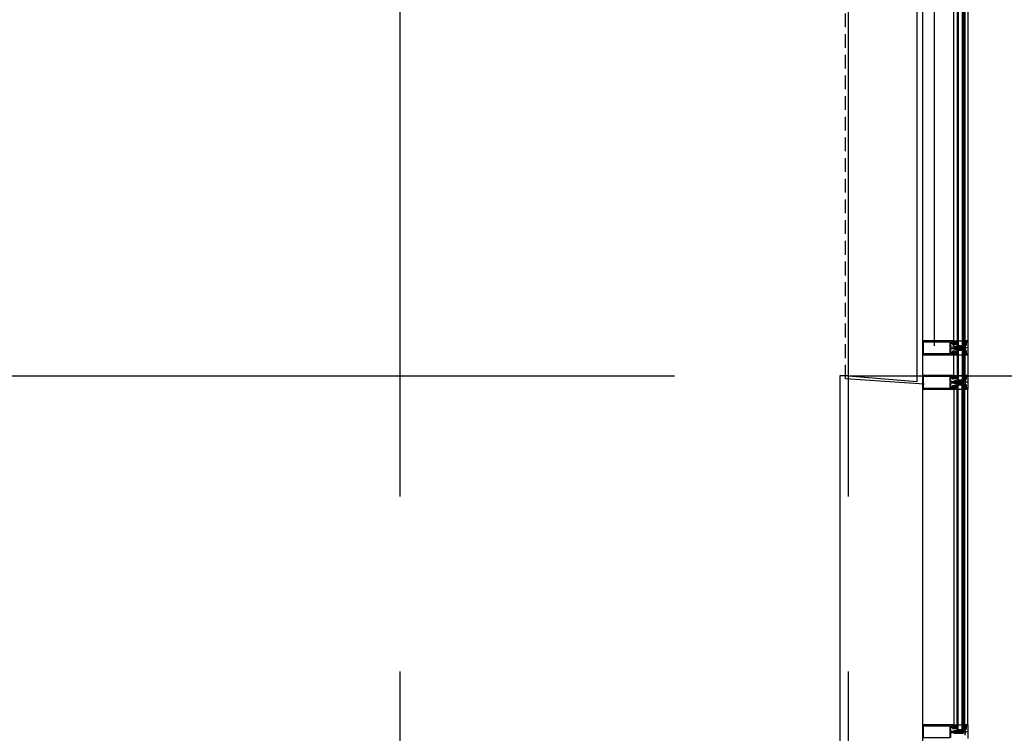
# Model space of a CAD drawing. Header units: millimetres. Extents: x -3528 to 120637, y -30575 to 25397.
# Tile 15 of 24: x 111121 to 114691, y -15206 to -12618. Entities that reach past the tile are written whole.
import ezdxf

# ---------------------------------------------------------------- set-up
doc = ezdxf.new("R2010")
doc.units = ezdxf.units.MM
doc.header["$LTSCALE"] = 100
doc.header["$MEASUREMENT"] = 0
for name, pattern in [('AUSGEZOGEN', [0]), ('CENTER', [50.8, 31.75, -6.35, 6.35, -6.35]), ('DASHED', [0.75, 0.5, -0.25])]:
    doc.linetypes.add(name, pattern=pattern)
doc.layers.get('0').update_dxf_attribs({"linetype": 'CONTINUOUS'})
for name, color, linetype in [('AL21----_BUITENWAND', 3, 'CONTINUOUS'), ('AL31----_BUITENKOZIJN', 1, 'CONTINUOUS'), ('AL42----_PLEISTERWERK', 8, 'CONTINUOUS'), ('BL$7----_STRAMIEN', 8, 'CONTINUOUS')]:
    doc.layers.add(name, color=color, linetype=linetype)
doc.styles.get("Standard").update_dxf_attribs({"font": 'arial.ttf'})

# ---------------------------------------------------------------- blocks, each defined once
blk = doc.blocks.new('204507')
at = {"color": 0, "linetype": 'ByBlock', "lineweight": -2}
blk.add_lwpolyline([(0, 0.15), (0, 9.6), (-0.2, 9.8), (-1.49, 9.8), (-1.96, 9.69), (-4.07, 8.75), (-4.5, 8.8), (-4.59, 8.96), (-3.96, 9.52), (-3.46, 9.68), (-2.7, 9.87), (-2.18, 9.97), (-1.17, 10.08), (-0.67, 10.09), (-0.07, 10.67), (-0.08, 10.81), (-0.63, 10.99), (-1.28, 10.98), (-1.8, 10.95), (-2.32, 10.89), (-4.11, 10.49), (-4.8, 10.24), (-6.58, 10.06), (-7.04, 10.85), (-7.35, 11), (-7.56, 10.85), (-8.04, 10.02), (-8.46, 9.81), (-8.75, 10.02), (-9.24, 10.85), (-9.56, 11), (-9.77, 10.83), (-10.24, 10.02), (-10.68, 9.81), (-10.97, 10.02), (-11.45, 10.85), (-11.76, 11), (-11.97, 10.85), (-12.4, 10.11), (-12.4, 0.15), (-10.4, 0.15), (-9.84, 0.3), (-9.58, 0.2), (-9.5, 0), (-9.5, -1.6), (-10.3, -1.6), (-10.3, -1.9), (-8.87, -3.33), (-8.27, -3.6), (-4.12, -3.6), (-3.51, -3.31), (-2.1, -1.9), (-2.1, -1.600001), (-2.9, -1.600001), (-2.9, 0), (-2.77, 0.25), (-2.56, 0.3), (-2, 0.15), (0, 0.15), (0, 9.6), (-0.2, 9.8), (-1.49, 9.8), (-1.96, 9.69), (-4.07, 8.75), (-4.5, 8.8), (-4.59, 8.96), (-3.96, 9.52), (-3.46, 9.68), (-2.7, 9.87), (-2.18, 9.97), (-1.17, 10.08), (-0.67, 10.09), (-0.07, 10.67), (-0.08, 10.81), (-0.63, 10.99), (-1.28, 10.98), (-1.8, 10.95), (-2.32, 10.89), (-4.11, 10.49), (-4.8, 10.24), (-6.58, 10.06), (-7.04, 10.85), (-7.35, 11), (-7.56, 10.85), (-8.04, 10.02), (-8.46, 9.81), (-8.75, 10.02), (-9.24, 10.85), (-9.56, 11), (-9.77, 10.83), (-10.24, 10.02), (-10.68, 9.81), (-10.97, 10.02), (-11.45, 10.85), (-11.76, 11), (-11.97, 10.85), (-12.4, 10.11), (-12.4, 0.15), (-10.4, 0.15), (-9.84, 0.3), (-9.58, 0.2), (-9.5, 0), (-9.5, -1.6), (-10.3, -1.6), (-10.3, -1.9), (-8.87, -3.33), (-8.27, -3.6), (-4.12, -3.6), (-3.51, -3.31), (-2.1, -1.9), (-2.1, -1.600001), (-2.9, -1.600001), (-2.9, 0), (-2.77, 0.25), (-2.56, 0.3), (-2, 0.15), (0, 0.15)], dxfattribs=at)
for points in [[(-8.45, 3.599999), (-8.45, 6.3), (-7.45, 7.3), (-4.95, 7.3), (-3.95, 6.3), (-3.95, 3.599999), (-4.54, 2.19), (-5.95, 1.6), (-6.45, 1.6), (-7.86, 2.19)], [(-4.2, -0.500001), (-4.2, -2.180001), (-4.67, -2.6), (-7.73, -2.6), (-4.67, -2.6), (-7.73, -2.6), (-8.2, -2.180001), (-8.2, -0.500001), (-8.2, -2.180001), (-8.2, -0.500001), (-7.73, 0), (-4.7, 0)]]:
    blk.add_lwpolyline(points, close=True, dxfattribs=at)
at = {"color": 0, "linetype": 'ByBlock', "lineweight": -2, "flags": 3}
blk.add_attdef('GRUPPE', (0, 0), '', height=1, dxfattribs=at)
blk = doc.blocks.new('204772')
at = {"color": 0, "linetype": 'ByBlock', "lineweight": -2}
for points in [[(0.3, 0.3), (0.29, -1.63), (-0.04, -1.87), (-0.6, -1.72), (-4.88, -1.72), (-5.34, -2.22), (-5.36, -3.57), (-6.35, -4.71), (-6.85, -4.87), (-8.62, -5.22), (-9.12, -5.26), (-9.52, -5.45), (-9.69, -5.87), (-9.61, -6.12), (-9.49, -6.17), (-9.1, -6.16), (-8.37, -6.16), (-7.64, -6.08), (-6.93, -5.94), (-6.23, -5.73), (-5.55, -5.45), (-4.9, -5.12), (-4.28, -4.72), (-3.7, -4.27), (-2.68, -3.63), (-1.5, -4.52), (-1.12, -5.92), (-1.01, -6.07), (-0.84, -6.12), (-0.62, -6.03), (-0.58, -5.98), (-0.03, -5.03), (0, -4.99), (0.16, -4.92), (0.32, -4.98), (0.36, -5.03), (0.93, -6), (0.97, -6.05), (1.15, -6.12), (1.38, -6.03), (1.42, -5.98), (1.97, -5.03), (2, -4.99), (2.16, -4.92), (2.32, -4.98), (2.36, -5.03), (2.93, -6), (2.97, -6.05), (3.15, -6.12), (3.38, -6.03), (3.42, -5.98), (3.97, -5.03), (4, -4.99), (4.16, -4.92), (4.32, -4.98), (4.36, -5.03), (4.93, -6), (4.97, -6.05), (5.16, -6.12), (5.34, -6.07), (5.45, -5.92), (5.83, -4.52), (7.01, -3.63), (8.03, -4.27), (8.61, -4.72), (9.22, -5.12), (9.75, -5.38), (10.73, -5.73), (11.75, -5.98), (12.27, -6.06), (12.79, -6.11), (13.43, -6.16), (13.82, -6.17), (13.94, -6.12), (14.02, -5.87), (13.85, -5.45), (12.14, -5.04), (10.33, -4.52), (10.19, -4.41), (10.15, -4.37), (10.1, -4.33), (9.67, -3.39), (9.66, -1.99), (9.36, -1.7), (7.2, -1.72), (6.64, -1.87), (6.4, -1.8), (6.3, -1.57), (6.3, 0.3), (7.1, 0.3), (7.1, 0.6), (5.69, 1.51), (5, 1.8), (1.53, 1.8), (0.93, 1.53), (-0.5, 0.6), (-0.5, 0.3)], [(2.07, -1.8), (4.5, -1.8), (5, -1.3), (4.99, 0.38), (4.53, 0.8), (2.07, 0.8), (1.61, 0.38), (1.6, -1.3)]]:
    blk.add_lwpolyline(points, close=True, dxfattribs=at)
at = {"color": 0, "linetype": 'ByBlock', "lineweight": -2, "flags": 3}
blk.add_attdef('GRUPPE', (0, 0), '', height=1, dxfattribs=at)
blk = doc.blocks.new('204602')
at = {"color": 0, "linetype": 'ByBlock', "lineweight": -2}
for points in [[(3, 1.8), (3, 16.05), (2.69, 16.88), (1.67, 17.3), (0.87, 16.94), (0.5, 15.91), (0.91, 15.12), (1.36, 14.83), (1.5, 14.53), (1.5, 10.72), (1.21, 10.09), (-1.3, 7.59), (-2.7, 7.59), (-5.21, 10.09), (-5.5, 10.72), (-5.5, 14.53), (-5.36, 14.83), (-4.91, 15.12), (-4.5, 15.91), (-4.86, 16.94), (-5.68, 17.3), (-6.69, 16.88), (-7, 16.05), (-7, 1.8), (-5.06, 1.8), (-4.06, 1.3), (-3.71, 0.3), (-3.76, -0.83), (-3.83, -2.89), (-3.84, -4.46), (-4.02, -4.7), (-3.84, -4.94), (-3.82, -6.44), (-3.74, -8.19), (-3.68, -8.91), (-3.42, -9.54), (-2.63, -10.41), (-2, -10.7), (-1.37, -10.41), (-0.58, -9.54), (-0.32, -8.91), (-0.26, -8.19), (-0.18, -6.44), (-0.16, -4.94), (0.02, -4.7), (-0.16, -4.46), (-0.17, -2.89), (-0.24, -0.83), (-0.29, 0.3), (0.16, 1.41), (1.06, 1.8)], [(-5, 3.6), (-5.5, 4.1), (-5.5, 7.06), (-5.29, 7.47), (-4.96, 7.56), (-4.65, 7.42), (-3.72, 6.49), (-2, 5.79), (-0.28, 6.49), (0.65, 7.42), (1.08, 7.56), (1.5, 7.06), (1.5, 4.1), (1, 3.6), (-0.47, 3.6), (-1.85, 2.81), (-3.53, 3.6)]]:
    blk.add_lwpolyline(points, close=True, dxfattribs=at)
blk.add_lwpolyline([(-3.17, 0.5), (-2, 1.8), (-0.96, 1.09), (-0.76, -0.68), (-0.74, -1.28), (-0.69, -3.06), (-0.69, -4.54), (-0.72, -5.73), (-0.74, -6.33), (-0.75, -6.62), (-0.77, -7.22), (-1.17, -9.12), (-2, -9.5), (-2.83, -9.12), (-3.23, -7.22), (-3.25, -6.62), (-3.26, -6.33), (-3.28, -5.73), (-3.31, -4.54), (-3.31, -3.06), (-3.29, -2.17), (-3.27, -1.57), (-3.26, -1.28), (-3.24, -0.68), (-3.17, 0.5)], dxfattribs=at)
at = {"color": 0, "linetype": 'ByBlock', "lineweight": -2, "flags": 3}
blk.add_attdef('GRUPPE', (0, 0), '', height=1, dxfattribs=at)

msp = doc.modelspace()

# ---------------------------------------------------------------- linework, layer by layer
at = {"layer": 'AL21----_BUITENWAND'}
msp.add_line((114438.5, -13800.1), (114438.5, -12560.9), dxfattribs=at)
msp.add_lwpolyline([(114125, -12545), (114125, -13910), (114375, -13930), (114375, -12545)], close=True, dxfattribs=at)
at = {"layer": 'AL31----_BUITENKOZIJN', "linetype": 'Continuous'}
for p, q in [((114395, -5100), (114395, -19995.4)), ((114508.5, -13800.1), (114508.5, -12559.1)), ((114548, -12559.1), (114548, -13800.1)), ((114560.6, -13808), (114513.8, -13808)), ((114508.5, -13913), (114508.5, -13833)), ((114508.5, -13912.9), (114508.5, -13833)), ((114548, -13833), (114548, -13913)), ((114548, -13833), (114548, -13912.9)), ((114508.5, -13958.1), (114508.5, -15176.1)), ((114560.6, -13933), (114513.8, -13933)), ((114548, -15176.1), (114548, -13958.1)), ((114560.6, -15201), (114513.8, -15201))]:
    msp.add_line(p, q, dxfattribs=at)
at = {"layer": 'AL31----_BUITENKOZIJN'}
for p, q in [((114520.3, -12543.8), (114520.3, -13816.1)), ((114524.3, -12543.8), (114524.3, -13816.1)), ((114538.3, -12543.8), (114538.3, -13816.1)), ((114543.3, -12543.8), (114543.3, -13816.1)), ((114520.2, -13817), (114543.3, -13817)), ((114520.2, -13817), (114520.3, -13924.1)), ((114520.3, -13799.1), (114543.3, -13799.1)), ((114520.3, -13799.1), (114543.3, -13799.1)), ((114524.2, -13816.9), (114524.2, -13924.1)), ((114524.2, -13816.9), (114524.2, -13924.1)), ((114524.3, -13783.1), (114538.3, -13783.1)), ((114524.3, -13783.1), (114538.3, -13783.1)), ((114538.2, -13816.9), (114538.2, -13924.1)), ((114538.2, -13816.9), (114538.2, -13924.1)), ((114543.2, -13816.9), (114543.3, -13924.1)), ((114543.2, -13816.9), (114543.2, -13924.1)), ((114524.3, -13832.9), (114538.3, -13832.9)), ((114524.3, -13833), (114538.3, -13833)), ((114125, -13910), (114095, -13910)), ((114520.3, -13924.1), (114543.3, -13924.1)), ((114524.3, -13908.1), (114538.3, -13908.1)), ((114524.3, -13908.1), (114538.3, -13908.1)), ((114520.2, -13942), (114543.3, -13942)), ((114520.3, -15192.1), (114520.3, -13942)), ((114524.3, -15192.1), (114524.3, -13942)), ((114524.3, -13958), (114538.3, -13958)), ((114538.3, -15192.1), (114538.3, -13942)), ((114543.3, -15192.1), (114543.3, -13942)), ((114520.3, -15192.1), (114543.3, -15192.1)), ((114524.3, -15176.1), (114538.3, -15176.1))]:
    msp.add_line(p, q, dxfattribs=at)
at = {"layer": 'AL31----_BUITENKOZIJN', "linetype": 'AUSGEZOGEN'}
for p, q in [((114548, -13782.9), (114548, -13784)), ((114559, -13782.9), (114548, -13782.9)), ((114548, -13783), (114548, -13784.1)), ((114559, -13783), (114548, -13783)), ((114548, -13784), (114551.6, -13785.2)), ((114548, -13784.1), (114551.6, -13785.3)), ((114551.6, -13785.2), (114553, -13784.4)), ((114551.6, -13785.3), (114553, -13784.5)), ((114553, -13784.4), (114554.5, -13784.4)), ((114553, -13784.5), (114554.5, -13784.5)), ((114554.5, -13784.4), (114554.5, -13784.2)), ((114554.5, -13784.2), (114556, -13784.2)), ((114554.5, -13784.5), (114554.5, -13784.3)), ((114554.5, -13784.3), (114556, -13784.3)), ((114556, -13784.2), (114556.5, -13784.7)), ((114556, -13784.3), (114556.5, -13784.8)), ((114556.5, -13784.7), (114556.5, -13788.2)), ((114556.5, -13784.8), (114556.5, -13788.3)), ((114556.5, -13788.2), (114557.3, -13788.2)), ((114556.5, -13788.3), (114557.3, -13788.3)), ((114557.3, -13788.2), (114557.8, -13787.7)), ((114557.3, -13788.3), (114557.8, -13787.8)), ((114557.8, -13784.7), (114558.3, -13784.2)), ((114557.8, -13784.8), (114558.3, -13784.3)), ((114557.8, -13787.7), (114557.8, -13784.7)), ((114557.8, -13787.8), (114557.8, -13784.8)), ((114558.2, -13784.2), (114558.7, -13784.7)), ((114558.3, -13784.2), (114558.2, -13784.2)), ((114558.2, -13784.3), (114558.7, -13784.8)), ((114558.3, -13784.3), (114558.2, -13784.3)), ((114558.7, -13784.7), (114558.7, -13831.1)), ((114558.7, -13784.8), (114558.7, -13831.2)), ((114560, -13783.9), (114559, -13782.9)), ((114560, -13784), (114559, -13783)), ((114560, -13831.9), (114560, -13783.9)), ((114560, -13832), (114560, -13784)), ((114551.6, -13830.7), (114548, -13831.9)), ((114551.6, -13830.8), (114548, -13832)), ((114548, -13831.9), (114548, -13832.9)), ((114548, -13832), (114548, -13833)), ((114548, -13832.9), (114559, -13832.9)), ((114548, -13833), (114559, -13833)), ((114553, -13831.4), (114551.6, -13830.7)), ((114553, -13831.5), (114551.6, -13830.8)), ((114554.5, -13831.4), (114553, -13831.4)), ((114554.5, -13831.5), (114553, -13831.5)), ((114554.5, -13831.6), (114554.5, -13831.4)), ((114554.5, -13831.7), (114554.5, -13831.5)), ((114556, -13831.6), (114554.5, -13831.6)), ((114556, -13831.7), (114554.5, -13831.7)), ((114556.5, -13831.1), (114556, -13831.6)), ((114556.5, -13831.2), (114556, -13831.7)), ((114557.3, -13827.6), (114556.5, -13827.6)), ((114556.5, -13827.6), (114556.5, -13831.1)), ((114557.3, -13827.7), (114556.5, -13827.7)), ((114556.5, -13827.7), (114556.5, -13831.2)), ((114557.8, -13828.1), (114557.3, -13827.6)), ((114557.8, -13828.2), (114557.3, -13827.7)), ((114557.8, -13831.1), (114557.8, -13828.1)), ((114557.8, -13831.2), (114557.8, -13828.2)), ((114558.3, -13831.6), (114557.8, -13831.1)), ((114558.3, -13831.7), (114557.8, -13831.2)), ((114558.7, -13831.1), (114558.2, -13831.6)), ((114558.7, -13831.2), (114558.2, -13831.7)), ((114558.2, -13831.6), (114558.3, -13831.6)), ((114558.2, -13831.7), (114558.3, -13831.7)), ((114559, -13832.9), (114560, -13831.9)), ((114559, -13833), (114560, -13832)), ((114548, -13907.9), (114548, -13909)), ((114559, -13907.9), (114548, -13907.9)), ((114548, -13908), (114548, -13909.1)), ((114548, -13909), (114551.6, -13910.2)), ((114548, -13909.1), (114551.6, -13910.3)), ((114551.6, -13910.2), (114553, -13909.4)), ((114551.6, -13910.3), (114553, -13909.5)), ((114553, -13909.4), (114554.5, -13909.4)), ((114553, -13909.5), (114554.5, -13909.5)), ((114554.5, -13909.4), (114554.5, -13909.2)), ((114554.5, -13909.2), (114556, -13909.2)), ((114554.5, -13909.5), (114554.5, -13909.3)), ((114554.5, -13909.3), (114556, -13909.3)), ((114556, -13909.2), (114556.5, -13909.7)), ((114556, -13909.3), (114556.5, -13909.8)), ((114556.5, -13909.7), (114556.5, -13913.2)), ((114556.5, -13909.8), (114556.5, -13913.3)), ((114556.5, -13913.2), (114557.3, -13913.2)), ((114556.5, -13913.3), (114557.3, -13913.3)), ((114557.3, -13913.2), (114557.8, -13912.7)), ((114557.3, -13913.3), (114557.8, -13912.8)), ((114557.8, -13909.7), (114558.3, -13909.2)), ((114557.8, -13909.8), (114558.3, -13909.3)), ((114557.8, -13912.7), (114557.8, -13909.7)), ((114557.8, -13912.8), (114557.8, -13909.8)), ((114558.2, -13909.2), (114558.7, -13909.7)), ((114558.3, -13909.2), (114558.2, -13909.2)), ((114558.2, -13909.3), (114558.7, -13909.8)), ((114558.3, -13909.3), (114558.2, -13909.3)), ((114558.7, -13909.7), (114558.7, -13956.1)), ((114558.7, -13909.8), (114558.7, -13956.2)), ((114560, -13908.9), (114559, -13907.9)), ((114560, -13909), (114559, -13908)), ((114560, -13956.9), (114560, -13908.9)), ((114560, -13957), (114560, -13909)), ((114551.6, -13955.8), (114548, -13957)), ((114548, -13956.9), (114548, -13957.9)), ((114548, -13957), (114548, -13958)), ((114548, -13958), (114559, -13958)), ((114553, -13956.5), (114551.6, -13955.8)), ((114554.5, -13956.4), (114553, -13956.4)), ((114554.5, -13956.5), (114553, -13956.5)), ((114554.5, -13956.6), (114554.5, -13956.4)), ((114554.5, -13956.7), (114554.5, -13956.5)), ((114556, -13956.6), (114554.5, -13956.6)), ((114556, -13956.7), (114554.5, -13956.7)), ((114556.5, -13956.1), (114556, -13956.6)), ((114556.5, -13956.2), (114556, -13956.7)), ((114557.3, -13952.6), (114556.5, -13952.6)), ((114556.5, -13952.6), (114556.5, -13956.1)), ((114557.3, -13952.7), (114556.5, -13952.7)), ((114556.5, -13952.7), (114556.5, -13956.2)), ((114557.8, -13953.1), (114557.3, -13952.6)), ((114557.8, -13953.2), (114557.3, -13952.7)), ((114557.8, -13956.1), (114557.8, -13953.1)), ((114557.8, -13956.2), (114557.8, -13953.2)), ((114558.3, -13956.6), (114557.8, -13956.1)), ((114558.3, -13956.7), (114557.8, -13956.2)), ((114558.7, -13956.1), (114558.2, -13956.6)), ((114558.7, -13956.2), (114558.2, -13956.7)), ((114558.2, -13956.6), (114558.3, -13956.6)), ((114558.2, -13956.7), (114558.3, -13956.7)), ((114559, -13958), (114560, -13957)), ((114548, -15176), (114548, -15177.1)), ((114559, -15176), (114548, -15176)), ((114548, -15177.1), (114551.6, -15178.3)), ((114551.6, -15178.3), (114553, -15177.5)), ((114553, -15177.5), (114554.5, -15177.5)), ((114554.5, -15177.5), (114554.5, -15177.3)), ((114554.5, -15177.3), (114556, -15177.3)), ((114556, -15177.3), (114556.5, -15177.8)), ((114556.5, -15177.8), (114556.5, -15181.3)), ((114556.5, -15181.3), (114557.3, -15181.3)), ((114557.3, -15181.3), (114557.8, -15180.8)), ((114557.8, -15177.8), (114558.3, -15177.3)), ((114557.8, -15180.8), (114557.8, -15177.8)), ((114558.2, -15177.3), (114558.7, -15177.8)), ((114558.3, -15177.3), (114558.2, -15177.3)), ((114558.7, -15177.8), (114558.7, -15224.2)), ((114560, -15177), (114559, -15176)), ((114560, -15225), (114560, -15177))]:
    msp.add_line(p, q, dxfattribs=at)
at = {"layer": 'AL31----_BUITENKOZIJN', "linetype": 'Continuous'}
for points in [[(114559, -12559.1), (114559, -13800.1)], [(114559, -13833), (114559, -13908)], [(114559, -13833), (114559, -13908)], [(114559, -15176.1), (114559, -13958.1)]]:
    msp.add_lwpolyline(points, dxfattribs=at)
at = {"layer": 'AL31----_BUITENKOZIJN', "linetype": 'AUSGEZOGEN'}
for points in [[(114516.1, -13810.6), (114515.8, -13810.1), (114514.6, -13810.1), (114514.3, -13810.6), (114514, -13810.1), (114512.8, -13810.1), (114512.5, -13810.6), (114512.2, -13810.1), (114512, -13810.1), (114510.1, -13808.9), (114509.6, -13808.1), (114510.1, -13807.2), (114512, -13806.1), (114513.1, -13806.1), (114513.4, -13805.6), (114513.7, -13806.1), (114514.9, -13806.1), (114515.2, -13805.6), (114515.5, -13806.1), (114516.7, -13806.1), (114517, -13805.6), (114517.3, -13806.1), (114518.5, -13806.1), (114518.8, -13805.6), (114519.1, -13806.1), (114520.3, -13806.1), (114520.6, -13805.6), (114520.9, -13806.1), (114522.1, -13806.1), (114522.4, -13805.6), (114522.7, -13806.1), (114523.9, -13806.1), (114524.2, -13805.6), (114524.5, -13806.1), (114525.7, -13806.1), (114526, -13805.6), (114526.6, -13805.6), (114527.9, -13804.3), (114526.6, -13803.1), (114512.6, -13803.1), (114511.3, -13803.2), (114510.1, -13803.7), (114506.8, -13805.7), (114505.3, -13806.1), (114499.5, -13806.1), (114498, -13805.4), (114497.5, -13804.1), (114497.5, -13788.2), (114498.1, -13786.8), (114499.5, -13786.2), (114499.4, -13786.2), (114500.7, -13786.7), (114501.4, -13788), (114501.4, -13791.8), (114501.5, -13792.2), (114503.1, -13795), (114504, -13795.5), (114507.9, -13795.5), (114508.4, -13795), (114508.4, -13793.6), (114507.6, -13792.8), (114507.1, -13792.8), (114507.1, -13794), (114504.4, -13794), (114504.4, -13789.5), (114504.2, -13789.3), (114504.4, -13789), (114504.4, -13784.6), (114507.1, -13784.6), (114507.1, -13785.8), (114507.6, -13785.8), (114508.4, -13785), (114508.4, -13783.1), (114396.5, -13783.1), (114395.5, -13783.5), (114395, -13784.4)], [(114395, -13784.3), (114395, -13831.5), (114395.4, -13832.5), (114396.5, -13833), (114508.4, -13833), (114508.4, -13831.1), (114507.6, -13830.3), (114507.1, -13830.3), (114507.1, -13831.5), (114504.4, -13831.5), (114504.4, -13827), (114504.2, -13826.8), (114504.4, -13826.5), (114504.4, -13822.1), (114507.1, -13822.1), (114507.1, -13823.3), (114507.6, -13823.3), (114508.4, -13822.5), (114508.4, -13821.1), (114507.9, -13820.6), (114504, -13820.6), (114503.1, -13821), (114501.5, -13823.8), (114501.4, -13824.3), (114501.4, -13827.9), (114500.8, -13829.3), (114499.5, -13829.9), (114499.5, -13829.9), (114498.1, -13829.3), (114497.5, -13828), (114497.5, -13812), (114498.2, -13810.5), (114499.5, -13810), (114505.3, -13810), (114506.8, -13810.4), (114510.1, -13812.3), (114511.3, -13812.8), (114512.6, -13813), (114526.6, -13813), (114527.9, -13811.9), (114526.9, -13810.5), (114526.6, -13810), (114525.4, -13810), (114525.1, -13810.5), (114524.8, -13810), (114523.6, -13810), (114523.3, -13810.5), (114523, -13810), (114521.8, -13810), (114521.5, -13810.5), (114521.5, -13810.5), (114521.2, -13810), (114520, -13810), (114519.7, -13810.5), (114519.4, -13810), (114518.2, -13810), (114517.9, -13810.5), (114517.6, -13810), (114516.4, -13810), (114516.1, -13810.5)], [(114395, -13784.4), (114395, -13831.6), (114395.4, -13832.6), (114396.5, -13833.1), (114508.4, -13833.1), (114508.4, -13831.2), (114507.6, -13830.4), (114507.1, -13830.4), (114507.1, -13831.6), (114504.4, -13831.6), (114504.4, -13827.1), (114504.2, -13826.9), (114504.4, -13826.6), (114504.4, -13822.2), (114507.1, -13822.2), (114507.1, -13823.4), (114507.6, -13823.4), (114508.4, -13822.6), (114508.4, -13821.2), (114507.9, -13820.7), (114504, -13820.7), (114503.1, -13821.1), (114501.5, -13823.9), (114501.4, -13824.3), (114501.4, -13828), (114500.8, -13829.4), (114499.5, -13830), (114499.5, -13830), (114498.1, -13829.4), (114497.5, -13828.1), (114497.5, -13812.1), (114498.2, -13810.5), (114499.5, -13810.1), (114505.3, -13810.1), (114506.8, -13810.5), (114510.1, -13812.4), (114511.3, -13812.9), (114512.6, -13813.1), (114526.6, -13813.1), (114527.9, -13812), (114526.9, -13810.6), (114526.6, -13810.1), (114525.4, -13810.1), (114525.1, -13810.6), (114524.8, -13810.1), (114523.6, -13810.1), (114523.3, -13810.6), (114523, -13810.1), (114521.8, -13810.1), (114521.5, -13810.6), (114521.5, -13810.6), (114521.2, -13810.1), (114520, -13810.1), (114519.7, -13810.6), (114519.4, -13810.1), (114518.2, -13810.1), (114517.9, -13810.6), (114517.6, -13810.1), (114516.4, -13810.1), (114516.1, -13810.6)], [(114398, -13786.2), (114494.4, -13786.2), (114494.4, -13830), (114398, -13830), (114398, -13786.2)], [(114516.1, -13935.6), (114515.8, -13935.1), (114514.6, -13935.1), (114514.3, -13935.6), (114514, -13935.1), (114512.8, -13935.1), (114512.5, -13935.6), (114512.2, -13935.1), (114512, -13935.1), (114510.1, -13933.9), (114509.6, -13933.1), (114510.1, -13932.2), (114512, -13931.1), (114513.1, -13931.1), (114513.4, -13930.6), (114513.7, -13931.1), (114514.9, -13931.1), (114515.2, -13930.6), (114515.5, -13931.1), (114516.7, -13931.1), (114517, -13930.6), (114517.3, -13931.1), (114518.5, -13931.1), (114518.8, -13930.6), (114519.1, -13931.1), (114520.3, -13931.1), (114520.6, -13930.6), (114520.9, -13931.1), (114522.1, -13931.1), (114522.4, -13930.6), (114522.7, -13931.1), (114523.9, -13931.1), (114524.2, -13930.6), (114524.5, -13931.1), (114525.7, -13931.1), (114526, -13930.6), (114526.6, -13930.6), (114527.9, -13929.3), (114526.6, -13928.1), (114512.6, -13928.1), (114511.3, -13928.2), (114510.1, -13928.7), (114506.8, -13930.7), (114505.3, -13931.1), (114499.5, -13931.1), (114498, -13930.4), (114497.5, -13929.1), (114497.5, -13913.2), (114498.1, -13911.8), (114499.5, -13911.2), (114499.4, -13911.2), (114500.7, -13911.7), (114501.4, -13913), (114501.4, -13916.8), (114501.5, -13917.2), (114503.1, -13920), (114504, -13920.5), (114507.9, -13920.5), (114508.4, -13920), (114508.4, -13918.6), (114507.6, -13917.8), (114507.1, -13917.8), (114507.1, -13919), (114504.4, -13919), (114504.4, -13914.5), (114504.2, -13914.3), (114504.4, -13914), (114504.4, -13909.6), (114507.1, -13909.6), (114507.1, -13910.8), (114507.6, -13910.8), (114508.4, -13910), (114508.4, -13908.1), (114396.5, -13908.1), (114395.5, -13908.5), (114395, -13909.4)], [(114395, -13909.4), (114395, -13956.6), (114395.4, -13957.6), (114396.5, -13958.1), (114508.4, -13958.1), (114508.4, -13956.2), (114507.6, -13955.4), (114507.1, -13955.4), (114507.1, -13956.6), (114504.4, -13956.6), (114504.4, -13952.1), (114504.2, -13951.9), (114504.4, -13951.6), (114504.4, -13947.2), (114507.1, -13947.2), (114507.1, -13948.4), (114507.6, -13948.4), (114508.4, -13947.6), (114508.4, -13946.2), (114507.9, -13945.7), (114504, -13945.7), (114503.1, -13946.1), (114501.5, -13948.9), (114501.4, -13949.3), (114501.4, -13953), (114500.8, -13954.4), (114499.5, -13955), (114499.5, -13955), (114498.1, -13954.4), (114497.5, -13953.1), (114497.5, -13937.1), (114498.2, -13935.5), (114499.5, -13935.1), (114505.3, -13935.1), (114506.8, -13935.5), (114510.1, -13937.4), (114511.3, -13937.9), (114512.6, -13938.1), (114526.6, -13938.1), (114527.9, -13937), (114526.9, -13935.6), (114526.6, -13935.1), (114525.4, -13935.1), (114525.1, -13935.6), (114524.8, -13935.1), (114523.6, -13935.1), (114523.3, -13935.6), (114523, -13935.1), (114521.8, -13935.1), (114521.5, -13935.6), (114521.5, -13935.6), (114521.2, -13935.1), (114520, -13935.1), (114519.7, -13935.6), (114519.4, -13935.1), (114518.2, -13935.1), (114517.9, -13935.6), (114517.6, -13935.1), (114516.4, -13935.1), (114516.1, -13935.6)], [(114398, -13911.2), (114494.4, -13911.2), (114494.4, -13955), (114398, -13955), (114398, -13911.2)], [(114516.1, -15203.6), (114515.8, -15203.1), (114514.6, -15203.1), (114514.3, -15203.6), (114514, -15203.1), (114512.8, -15203.1), (114512.5, -15203.6), (114512.2, -15203.1), (114512, -15203.1), (114510.1, -15201.9), (114509.6, -15201.1), (114510.1, -15200.2), (114512, -15199.1), (114513.1, -15199.1), (114513.4, -15198.6), (114513.7, -15199.1), (114514.9, -15199.1), (114515.2, -15198.6), (114515.5, -15199.1), (114516.7, -15199.1), (114517, -15198.6), (114517.3, -15199.1), (114518.5, -15199.1), (114518.8, -15198.6), (114519.1, -15199.1), (114520.3, -15199.1), (114520.6, -15198.6), (114520.9, -15199.1), (114522.1, -15199.1), (114522.4, -15198.6), (114522.7, -15199.1), (114523.9, -15199.1), (114524.2, -15198.6), (114524.5, -15199.1), (114525.7, -15199.1), (114526, -15198.6), (114526.6, -15198.6), (114527.9, -15197.3), (114526.6, -15196.1), (114512.6, -15196.1), (114511.3, -15196.2), (114510.1, -15196.7), (114506.8, -15198.7), (114505.3, -15199.1), (114499.5, -15199.1), (114498, -15198.4), (114497.5, -15197.1), (114497.5, -15181.2), (114498.1, -15179.8), (114499.5, -15179.2), (114499.4, -15179.2), (114500.7, -15179.7), (114501.4, -15181), (114501.4, -15184.8), (114501.5, -15185.2), (114503.1, -15188), (114504, -15188.5), (114507.9, -15188.5), (114508.4, -15188), (114508.4, -15186.6), (114507.6, -15185.8), (114507.1, -15185.8), (114507.1, -15187), (114504.4, -15187), (114504.4, -15182.5), (114504.2, -15182.3), (114504.4, -15182), (114504.4, -15177.6), (114507.1, -15177.6), (114507.1, -15178.8), (114507.6, -15178.8), (114508.4, -15178), (114508.4, -15176.1), (114396.5, -15176.1), (114395.5, -15176.5), (114395, -15177.4)], [(114395, -15177.4), (114395, -15224.6)], [(114398, -15179.2), (114494.4, -15179.2), (114494.4, -15223), (114398, -15223), (114398, -15179.2)], [(114497.5, -15221.1), (114497.5, -15205.1), (114498.2, -15203.5), (114499.5, -15203.1), (114505.3, -15203.1), (114506.8, -15203.5), (114510.1, -15205.4), (114511.3, -15205.9), (114512.6, -15206.1), (114526.6, -15206.1), (114527.9, -15205), (114526.9, -15203.6), (114526.6, -15203.1), (114525.4, -15203.1), (114525.1, -15203.6), (114524.8, -15203.1), (114523.6, -15203.1), (114523.3, -15203.6), (114523, -15203.1), (114521.8, -15203.1), (114521.5, -15203.6), (114521.5, -15203.6), (114521.2, -15203.1), (114520, -15203.1), (114519.7, -15203.6), (114519.4, -15203.1), (114518.2, -15203.1), (114517.9, -15203.6), (114517.6, -15203.1), (114516.4, -15203.1), (114516.1, -15203.6)], [(114551.2, -15209.8), (114551.2, -15206.3), (114551.2, -15206.1), (114551.2, -15206), (114551.2, -15205.8), (114551.2, -15192.2), (114551.7, -15191.7), (114552.5, -15191.7), (114553.6, -15191.3), (114554, -15190.2), (114554, -15181.5), (114554.5, -15181), (114555, -15181), (114555.3, -15180.9), (114555.5, -15180.5), (114555.3, -15180.1), (114553.7, -15179.2), (114554.8, -15178.7), (114553.2, -15177.6), (114552.7, -15177.7), (114552.3, -15178.4), (114551.9, -15178.5), (114551.8, -15178.5), (114548, -15177.5), (114548, -15180.7), (114548.8, -15181.5), (114549.4, -15181.5), (114549.4, -15180.3), (114551, -15180.3), (114552, -15181.3), (114552, -15189.7), (114549.4, -15189.7), (114549.4, -15188.5), (114548.8, -15188.5), (114548, -15189.3), (114548, -15212.7)]]:
    msp.add_lwpolyline(points, dxfattribs=at)
for points in [[(114547.6, -13790.5), (114547.6, -13792.9), (114548.1, -13793.4), (114549.8, -13793.4), (114550.2, -13793), (114550.2, -13790.5), (114549.8, -13790.1), (114548.1, -13790)], [(114547.6, -13790.6), (114547.6, -13793), (114548.1, -13793.5), (114549.8, -13793.5), (114550.2, -13793.1), (114550.2, -13790.6), (114549.8, -13790.1), (114548.1, -13790.1)], [(114548, -13784.4), (114548, -13787.6), (114548.8, -13788.4), (114549.4, -13788.4), (114549.4, -13787.2), (114551, -13787.2), (114552, -13788.2), (114552, -13796.6), (114549.4, -13796.6), (114549.4, -13795.4), (114548.8, -13795.4), (114548, -13796.2), (114548, -13819.6), (114548.8, -13820.4), (114549.4, -13820.4), (114549.4, -13819.2), (114552, -13819.2), (114552, -13827.6), (114551, -13828.6), (114549.4, -13828.6), (114549.4, -13827.4), (114548.8, -13827.4), (114548, -13828.2), (114548, -13831.4), (114551.8, -13830.4), (114551.9, -13830.4), (114552.3, -13830.6), (114552.7, -13831.2), (114553.1, -13831.4), (114554.7, -13830.4), (114553.7, -13829.7), (114555.4, -13828.8), (114555.5, -13828.4), (114555.4, -13828.1), (114555, -13827.9), (114554.5, -13827.9), (114554, -13827.4), (114554, -13818.7), (114553.6, -13817.7), (114552.5, -13817.2), (114551.7, -13817.2), (114551.2, -13816.7), (114551.2, -13813.2), (114551.2, -13813), (114551.2, -13812.9), (114551.2, -13812.7), (114551.2, -13799.1), (114551.7, -13798.6), (114552.5, -13798.6), (114553.6, -13798.2), (114554, -13797.1), (114554, -13788.4), (114554.5, -13787.9), (114555, -13787.9), (114555.3, -13787.8), (114555.5, -13787.4), (114555.3, -13787), (114553.7, -13786.1), (114554.8, -13785.6), (114553.2, -13784.5), (114552.7, -13784.7), (114552.3, -13785.3), (114551.9, -13785.5), (114551.8, -13785.4)], [(114548, -13784.5), (114548, -13787.7), (114548.8, -13788.5), (114549.4, -13788.5), (114549.4, -13787.3), (114551, -13787.3), (114552, -13788.3), (114552, -13796.7), (114549.4, -13796.7), (114549.4, -13795.5), (114548.8, -13795.5), (114548, -13796.3), (114548, -13819.7), (114548.8, -13820.5), (114549.4, -13820.5), (114549.4, -13819.3), (114552, -13819.3), (114552, -13827.7), (114551, -13828.7), (114549.4, -13828.7), (114549.4, -13827.5), (114548.8, -13827.5), (114548, -13828.3), (114548, -13831.5), (114551.8, -13830.5), (114551.9, -13830.5), (114552.3, -13830.6), (114552.7, -13831.3), (114553.1, -13831.5), (114554.7, -13830.5), (114553.7, -13829.8), (114555.4, -13828.9), (114555.5, -13828.5), (114555.4, -13828.2), (114555, -13828), (114554.5, -13828), (114554, -13827.5), (114554, -13818.8), (114553.6, -13817.8), (114552.5, -13817.3), (114551.7, -13817.3), (114551.2, -13816.8), (114551.2, -13813.3), (114551.2, -13813.1), (114551.2, -13813), (114551.2, -13812.8), (114551.2, -13799.2), (114551.7, -13798.7), (114552.5, -13798.7), (114553.6, -13798.3), (114554, -13797.2), (114554, -13788.5), (114554.5, -13788), (114555, -13788), (114555.3, -13787.9), (114555.5, -13787.5), (114555.3, -13787.1), (114553.7, -13786.2), (114554.8, -13785.7), (114553.2, -13784.6), (114552.7, -13784.7), (114552.3, -13785.4), (114551.9, -13785.5), (114551.8, -13785.5)], [(114547.6, -13915.5), (114547.6, -13917.9), (114548.1, -13918.4), (114549.8, -13918.4), (114550.2, -13918), (114550.2, -13915.5), (114549.8, -13915.1), (114548.1, -13915)], [(114547.6, -13915.6), (114547.6, -13918), (114548.1, -13918.5), (114549.8, -13918.5), (114550.2, -13918.1), (114550.2, -13915.6), (114549.8, -13915.1), (114548.1, -13915.1)], [(114548, -13909.4), (114548, -13912.6), (114548.8, -13913.4), (114549.4, -13913.4), (114549.4, -13912.2), (114551, -13912.2), (114552, -13913.2), (114552, -13921.6), (114549.4, -13921.6), (114549.4, -13920.4), (114548.8, -13920.4), (114548, -13921.2), (114548, -13944.6), (114548.8, -13945.4), (114549.4, -13945.4), (114549.4, -13944.2), (114552, -13944.2), (114552, -13952.6), (114551, -13953.6), (114549.4, -13953.6), (114549.4, -13952.4), (114548.8, -13952.4), (114548, -13953.2), (114548, -13956.4), (114551.8, -13955.4), (114551.9, -13955.4), (114552.3, -13955.6), (114552.7, -13956.2), (114553.1, -13956.4), (114554.7, -13955.4), (114553.7, -13954.7), (114555.4, -13953.8), (114555.5, -13953.4), (114555.4, -13953.1), (114555, -13952.9), (114554.5, -13952.9), (114554, -13952.4), (114554, -13943.7), (114553.6, -13942.7), (114552.5, -13942.2), (114551.7, -13942.2), (114551.2, -13941.7), (114551.2, -13938.2), (114551.2, -13938), (114551.2, -13937.9), (114551.2, -13937.7), (114551.2, -13924.1), (114551.7, -13923.6), (114552.5, -13923.6), (114553.6, -13923.2), (114554, -13922.1), (114554, -13913.4), (114554.5, -13912.9), (114555, -13912.9), (114555.3, -13912.8), (114555.5, -13912.4), (114555.3, -13912), (114553.7, -13911.1), (114554.8, -13910.6), (114553.2, -13909.5), (114552.7, -13909.7), (114552.3, -13910.3), (114551.9, -13910.5), (114551.8, -13910.4)], [(114548, -13909.5), (114548, -13912.7), (114548.8, -13913.5), (114549.4, -13913.5), (114549.4, -13912.3), (114551, -13912.3), (114552, -13913.3), (114552, -13921.7), (114549.4, -13921.7), (114549.4, -13920.5), (114548.8, -13920.5), (114548, -13921.3), (114548, -13944.7), (114548.8, -13945.5), (114549.4, -13945.5), (114549.4, -13944.3), (114552, -13944.3), (114552, -13952.7), (114551, -13953.7), (114549.4, -13953.7), (114549.4, -13952.5), (114548.8, -13952.5), (114548, -13953.3), (114548, -13956.5), (114551.8, -13955.5), (114551.9, -13955.5), (114552.3, -13955.6), (114552.7, -13956.3), (114553.1, -13956.5), (114554.7, -13955.5), (114553.7, -13954.8), (114555.4, -13953.9), (114555.5, -13953.5), (114555.4, -13953.2), (114555, -13953), (114554.5, -13953), (114554, -13952.5), (114554, -13943.8), (114553.6, -13942.8), (114552.5, -13942.3), (114551.7, -13942.3), (114551.2, -13941.8), (114551.2, -13938.3), (114551.2, -13938.1), (114551.2, -13938), (114551.2, -13937.8), (114551.2, -13924.2), (114551.7, -13923.7), (114552.5, -13923.7), (114553.6, -13923.3), (114554, -13922.2), (114554, -13913.5), (114554.5, -13913), (114555, -13913), (114555.3, -13912.9), (114555.5, -13912.5), (114555.3, -13912.1), (114553.7, -13911.2), (114554.8, -13910.7), (114553.2, -13909.6), (114552.7, -13909.7), (114552.3, -13910.4), (114551.9, -13910.5), (114551.8, -13910.5)], [(114547.6, -15183.6), (114547.6, -15186), (114548.1, -15186.5), (114549.8, -15186.5), (114550.2, -15186.1), (114550.2, -15183.6), (114549.8, -15183.1), (114548.1, -15183.1)]]:
    msp.add_lwpolyline(points, close=True, dxfattribs=at)
at = {"layer": 'AL31----_BUITENKOZIJN'}
msp.add_lwpolyline([(114095, -13910), (114095, -13910), (114095, -19155.2)], dxfattribs=at)
at = {"layer": 'AL42----_PLEISTERWERK', "linetype": 'DASHED'}
for q in [(114115, -11150), (114115, -13885)]:
    msp.add_line((114115, -13920), q, dxfattribs=at)
at = {"layer": 'AL42----_PLEISTERWERK'}
msp.add_lwpolyline([(114401, -13940), (114115, -13920)], dxfattribs=at)
msp.add_lwpolyline([(114401, -13940), (114115, -13920)], dxfattribs=at)
at = {"layer": 'BL$7----_STRAMIEN', "linetype": 'CENTER'}
for p, q in [((112500, 24388.1), (112500, -24827)), ((114125, 24388.1), (114125, -24827)), ((90000, -13910.1), (119627.7, -13910.1))]:
    msp.add_line(p, q, dxfattribs=at)

# ---------------------------------------------------------------- block references
at = {"layer": 'AL31----_BUITENKOZIJN', "linetype": 'Continuous', "rotation": 270}
for name, p in [('204772', (114549.4, -13788.5)), ('204772', (114549.4, -13788.4)), ('204602', (114526.1, -13810)), ('204602', (114526.1, -13810.1)), ('204507', (114508.4, -13833)), ('204507', (114508.4, -13833.1)), ('204772', (114549.4, -13913.5)), ('204772', (114549.4, -13913.4)), ('204507', (114508.4, -13958.1)), ('204602', (114526.1, -13935)), ('204602', (114526.1, -13935.1)), ('204772', (114549.4, -15181.5)), ('204602', (114526.1, -15203.1))]:
    msp.add_blockref(name, p, dxfattribs=at)
at = {"layer": 'AL31----_BUITENKOZIJN', "linetype": 'Continuous', "xscale": -1, "rotation": 270}
for name, p in [('204507', (114508.4, -13782.9)), ('204507', (114508.4, -13783)), ('204772', (114549.4, -13827.4)), ('204772', (114549.4, -13827.5)), ('204507', (114508.4, -13907.9)), ('204507', (114508.4, -13908)), ('204772', (114549.4, -13952.4)), ('204772', (114549.4, -13952.5)), ('204507', (114508.4, -15176))]:
    msp.add_blockref(name, p, dxfattribs=at)

doc.saveas('drawing.dxf')
